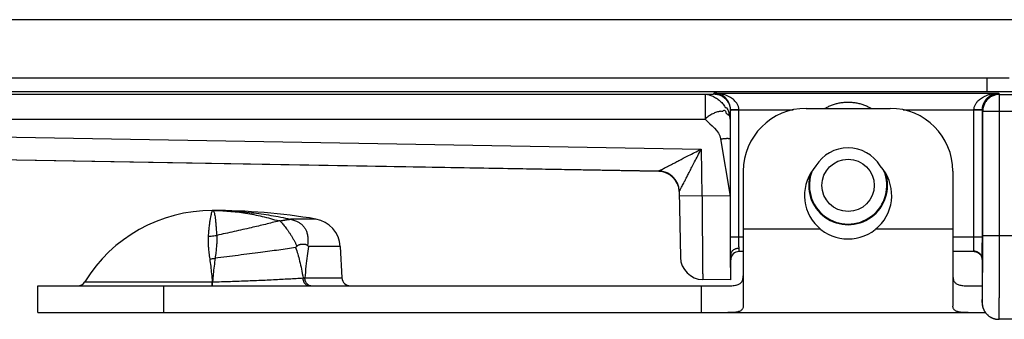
# Model space of a CAD drawing. Header units: inches. Extents: x 0.2 to 16.8, y 0.1 to 10.8.
# Tile 3 of 20: x 2.746 to 3.92, y 2.652 to 3.01. Entities that reach past the tile are written whole.
import ezdxf

# ---------------------------------------------------------------- set-up
doc = ezdxf.new("R2010")
doc.units = ezdxf.units.IN
doc.header["$LTSCALE"] = 0.935
doc.header["$MEASUREMENT"] = 0
doc.layers.get('0').update_dxf_attribs({"linetype": 'CONTINUOUS'})

msp = doc.modelspace()

# ---------------------------------------------------------------- linework, layer by layer
at = {"color": 7, "linetype": 'CONTINUOUS'}
for p, q in [((2.0306, 3.0105), (4.0046, 3.0105)), ((3.9256, 2.9405), (2.0306, 2.9405)), ((3.899, 2.9405), (3.899, 2.9242)), ((3.899, 2.9242), (2.0162, 2.9242)), ((2.0148, 2.9214), (3.563, 2.9214)), ((3.563, 2.9214), (3.563, 2.8914)), ((3.5732, 2.9217), (3.5737, 2.9228)), ((3.5737, 2.9228), (3.9134, 2.9228)), ((3.9134, 2.9228), (3.9142, 2.9212)), ((3.9142, 2.9212), (3.9302, 2.9212)), ((3.9142, 2.7525), (3.9142, 2.9212)), ((3.5932, 2.9017), (3.5935, 2.9022)), ((3.6035, 2.9022), (3.5935, 2.9022)), ((3.5935, 2.7505), (3.5935, 2.9022)), ((3.6035, 2.9028), (3.668, 2.9028)), ((3.6035, 2.7505), (3.6035, 2.9022)), ((3.6836, 2.9045), (3.7836, 2.9045)), ((3.7991, 2.9028), (3.8837, 2.9028)), ((3.8937, 2.9022), (3.8837, 2.9022)), ((3.8837, 2.7505), (3.8837, 2.9022)), ((3.8937, 2.9022), (3.8942, 2.9012)), ((3.8937, 2.7505), (3.8937, 2.9022)), ((3.8942, 2.9012), (3.9302, 2.9012)), ((3.8942, 2.7525), (3.8942, 2.9012)), ((2.0148, 2.8914), (3.563, 2.8914)), ((1.9587, 2.8837), (3.5584, 2.8558)), ((3.5816, 2.8679), (3.5928, 2.7995)), ((3.5929, 2.8679), (3.5928, 2.7995)), ((1.9583, 2.8567), (3.5078, 2.8297)), ((3.5078, 2.8291), (1.9583, 2.8562)), ((3.5584, 2.8558), (3.5594, 2.8001)), ((3.5078, 2.8291), (3.5078, 2.8297)), ((3.6086, 2.8295), (3.6086, 2.6682)), ((3.8586, 2.8295), (3.8586, 2.6682)), ((3.5323, 2.8051), (3.5337, 2.7266)), ((3.5594, 2.8001), (3.5324, 2.7996)), ((3.5928, 2.7995), (3.5594, 2.8001)), ((3.0989, 2.7722), (3.0686, 2.7722)), ((3.6086, 2.7605), (3.7003, 2.7605)), ((3.7668, 2.7605), (3.8586, 2.7605)), ((3.6086, 2.7505), (3.5935, 2.7505)), ((3.8937, 2.7505), (3.8586, 2.7505)), ((3.8942, 2.7525), (4.5673, 2.7525)), ((3.1281, 2.7396), (3.0901, 2.7396)), ((3.1281, 2.7396), (3.1301, 2.7019)), ((3.6036, 2.7335), (3.6036, 2.7373)), ((3.5936, 2.6995), (3.5936, 2.7295)), ((3.6086, 2.7335), (3.6036, 2.7335)), ((3.8839, 2.7335), (3.8586, 2.7335)), ((3.8935, 2.7246), (3.8935, 2.7241)), ((3.8935, 2.7245), (3.8935, 2.7241)), ((3.8935, 2.7242), (3.8935, 2.6793)), ((3.8935, 2.7241), (3.8935, 2.7242)), ((3.0858, 2.7019), (3.1301, 2.7019)), ((2.7676, 2.6925), (3.5904, 2.6925)), ((2.7676, 2.6605), (2.7676, 2.6925)), ((2.8234, 2.6972), (2.9753, 2.6972)), ((2.9176, 2.6605), (2.9176, 2.6925)), ((3.5586, 2.6925), (3.5586, 2.6605)), ((3.5936, 2.6995), (3.5602, 2.7)), ((3.8768, 2.6925), (3.8935, 2.6925)), ((3.8935, 2.6825), (3.8935, 2.6824)), ((3.8935, 2.6825), (3.8935, 2.6825)), ((3.8935, 2.6793), (3.8935, 2.6772)), ((3.8935, 2.6772), (3.8935, 2.6753)), ((3.8935, 2.6753), (3.8935, 2.673)), ((3.8935, 2.673), (3.8935, 2.6724)), ((2.7676, 2.6605), (3.8975, 2.6605)), ((4.5673, 2.6525), (3.9135, 2.6525))]:
    msp.add_line(p, q, dxfattribs=at)
for points in [[(3.8839, 2.7335), (3.8845, 2.7334), (3.8858, 2.7333), (3.887, 2.7329), (3.8883, 2.7324), (3.8894, 2.7317), (3.8904, 2.7309), (3.8913, 2.7299), (3.892, 2.729), (3.8926, 2.728), (3.8929, 2.7271), (3.8932, 2.7262), (3.8934, 2.7253), (3.8935, 2.7245)], [(3.8935, 2.6724), (3.8935, 2.6722), (3.8935, 2.672), (3.8935, 2.6717)], [(3.8935, 2.6717), (3.8935, 2.6714), (3.8935, 2.6711), (3.8935, 2.6708), (3.8936, 2.6705), (3.8936, 2.6701), (3.8937, 2.6697), (3.8937, 2.6694), (3.8938, 2.669), (3.8939, 2.6686), (3.8939, 2.6682), (3.894, 2.6677), (3.8942, 2.6673), (3.8943, 2.6669), (3.8944, 2.6664), (3.8946, 2.6659), (3.8947, 2.6655), (3.8949, 2.665), (3.8951, 2.6646), (3.8953, 2.6641), (3.8955, 2.6636), (3.8958, 2.6632), (3.896, 2.6627), (3.8963, 2.6622), (3.8966, 2.6617), (3.8969, 2.6613), (3.8972, 2.6608), (3.8976, 2.6603), (3.8979, 2.6599), (3.8983, 2.6594), (3.8987, 2.659), (3.8991, 2.6585), (3.8996, 2.6581), (3.9001, 2.6576), (3.9005, 2.6572), (3.901, 2.6568), (3.9016, 2.6564), (3.9021, 2.656), (3.9027, 2.6556), (3.9033, 2.6552), (3.9039, 2.6549), (3.9046, 2.6545), (3.9053, 2.6542), (3.906, 2.6539), (3.9067, 2.6536), (3.9075, 2.6534), (3.9082, 2.6532), (3.909, 2.653), (3.9099, 2.6528), (3.9107, 2.6526), (3.9116, 2.6525), (3.9125, 2.6525), (3.9135, 2.6525)]]:
    msp.add_lwpolyline(points, dxfattribs=at)
msp.add_circle((3.7336, 2.8125), 0.0312, dxfattribs=at)
for centre, radius, start, end in [((3.6836, 2.8295), 0.075, 90, 180), ((3.7836, 2.8295), 0.075, 0, 90), ((3.7336, 2.8125), 0.0448, 31.1508, 148.8492), ((3.7336, 2.8005), 0.052, 137.4587, 42.5413), ((3.7336, 2.8125), 0.0462, 157.7789, 22.2211), ((3.5073, 2.8041), 0.025, 2.2574, 89.0001), ((3.7336, 2.8125), 0.047, 161.9308, 18.0692), ((2.9756, 2.604), 0.1785, 90, 148.5015), ((2.9756, 2.0325), 0.75, 80.5349, 90), ((3.0931, 2.7377), 0.035, 3, 80.5349), ((3.5607, 2.727), 0.027, 181, 269), ((3.6036, 2.7235), 0.01, 90, 180), ((3.1401, 2.7025), 0.01, 183, 270), ((2.8149, 2.7025), 0.01, 270, 328.5015)]:
    msp.add_arc(centre, radius, start, end, dxfattribs=at)
for points, knots in [([(3.949, 2.9251), (3.9489, 2.925), (3.9486, 2.925), (3.9479, 2.9249), (3.9468, 2.9248), (3.9453, 2.9247), (3.9434, 2.9247), (3.9411, 2.9246), (3.9385, 2.9245), (3.9355, 2.9245), (3.9323, 2.9244), (3.9288, 2.9244), (3.925, 2.9243), (3.921, 2.9243), (3.9168, 2.9243), (3.9125, 2.9242), (3.908, 2.9242), (3.9035, 2.9242), (3.9005, 2.9242), (3.899, 2.9242)], [0, 0, 0, 0, 0.005908, 0.019962, 0.042221, 0.072504, 0.110493, 0.15588, 0.208314, 0.267393, 0.3326, 0.403375, 0.479106, 0.55915, 0.642941, 0.72985, 0.818996, 0.909382, 1, 1, 1, 1]), ([(3.563, 2.9214), (3.5634, 2.9214), (3.564, 2.9214), (3.565, 2.9214), (3.566, 2.9214), (3.5669, 2.9214), (3.5678, 2.9215), (3.5686, 2.9215), (3.5694, 2.9215), (3.5701, 2.9215), (3.5707, 2.9215), (3.5711, 2.9216), (3.5714, 2.9216), (3.5717, 2.9216), (3.5719, 2.9216), (3.5721, 2.9216), (3.5724, 2.9216), (3.5725, 2.9216), (3.5727, 2.9216), (3.5729, 2.9216), (3.573, 2.9217), (3.573, 2.9217), (3.5731, 2.9217), (3.5731, 2.9217), (3.5732, 2.9217), (3.5732, 2.9217), (3.5732, 2.9217), (3.5732, 2.9217), (3.5732, 2.9217), (3.5732, 2.9217), (3.5732, 2.9217), (3.5732, 2.9217)], [0, 0, 0, 0, 0.098552, 0.19493, 0.288567, 0.3789, 0.465361, 0.547387, 0.624411, 0.695869, 0.761195, 0.791382, 0.819825, 0.846453, 0.871196, 0.893984, 0.914746, 0.933413, 0.949914, 0.964183, 0.97615, 0.98125, 0.985752, 0.989646, 0.992929, 0.995595, 0.997644, 0.998441, 0.999092, 0.999605, 1, 1, 1, 1]), ([(3.563, 2.9214), (3.5636, 2.9214), (3.5649, 2.9213), (3.5668, 2.9209), (3.5689, 2.9203), (3.5711, 2.9195), (3.5733, 2.9185), (3.5756, 2.9172), (3.5778, 2.9158), (3.5799, 2.9141), (3.582, 2.9124), (3.5838, 2.9104), (3.586, 2.9086), (3.5863, 2.9054), (3.5893, 2.9053), (3.59, 2.9028), (3.5917, 2.9003), (3.5911, 2.8973), (3.5928, 2.8952), (3.5929, 2.8933), (3.593, 2.892), (3.593, 2.8914)], [0, 0, 0, 0, 0.037666, 0.080476, 0.127593, 0.17831, 0.232047, 0.288012, 0.34534, 0.403367, 0.461666, 0.519872, 0.577739, 0.643445, 0.687614, 0.73947, 0.79118, 0.882158, 0.912126, 0.957479, 1, 1, 1, 1]), ([(3.5732, 2.9217), (3.5739, 2.9217), (3.5752, 2.9216), (3.5771, 2.9214), (3.579, 2.9209), (3.5809, 2.9202), (3.5827, 2.9194), (3.5843, 2.9184), (3.5857, 2.9174), (3.5867, 2.9165), (3.5876, 2.9156), (3.5887, 2.9144), (3.5899, 2.9128), (3.5909, 2.9111), (3.5917, 2.9094), (3.5924, 2.9075), (3.5929, 2.9056), (3.5932, 2.9037), (3.5932, 2.9024), (3.5932, 2.9017)], [0, 0, 0, 0, 0.062522, 0.125043, 0.187558, 0.250085, 0.312637, 0.375192, 0.437713, 0.468963, 0.5002, 0.562633, 0.625084, 0.68757, 0.750078, 0.812583, 0.875065, 0.937524, 1, 1, 1, 1]), ([(3.6035, 2.9028), (3.6035, 2.9033), (3.6034, 2.9043), (3.6031, 2.9058), (3.6026, 2.9074), (3.6018, 2.9091), (3.6008, 2.9108), (3.5995, 2.9125), (3.5979, 2.9142), (3.5958, 2.916), (3.5933, 2.9177), (3.5903, 2.9193), (3.5867, 2.9207), (3.5827, 2.9218), (3.5783, 2.9225), (3.5753, 2.9227), (3.5737, 2.9228)], [0, 0, 0, 0, 0.038371, 0.078317, 0.120704, 0.166303, 0.215865, 0.270662, 0.331874, 0.400296, 0.4769, 0.56294, 0.659715, 0.766887, 0.88169, 1, 1, 1, 1]), ([(3.5935, 2.9022), (3.5935, 2.9028), (3.5934, 2.9038), (3.5932, 2.9054), (3.5929, 2.9071), (3.5925, 2.9087), (3.5918, 2.9104), (3.591, 2.9122), (3.5899, 2.9139), (3.5885, 2.9157), (3.5869, 2.9174), (3.5849, 2.9191), (3.5825, 2.9205), (3.5798, 2.9217), (3.5769, 2.9225), (3.5748, 2.9227), (3.5737, 2.9228)], [0, 0, 0, 0, 0.051421, 0.100841, 0.153515, 0.20882, 0.266203, 0.327065, 0.392877, 0.463481, 0.538998, 0.620133, 0.707908, 0.802018, 0.900344, 1, 1, 1, 1]), ([(3.7059, 2.9045), (3.7062, 2.9046), (3.7077, 2.9055), (3.7107, 2.9071), (3.7151, 2.9088), (3.7196, 2.9102), (3.7242, 2.9112), (3.7289, 2.9118), (3.7336, 2.912), (3.7382, 2.9118), (3.7429, 2.9112), (3.7476, 2.9102), (3.7521, 2.9088), (3.7564, 2.9071), (3.7594, 2.9055), (3.761, 2.9046), (3.7612, 2.9045)], [0, 0, 0, 0, 0.016292, 0.093621, 0.174311, 0.256532, 0.33867, 0.41983, 0.499869, 0.579927, 0.660952, 0.743307, 0.82629, 0.90758, 0.984648, 1, 1, 1, 1]), ([(3.8837, 2.9028), (3.8837, 2.9033), (3.8838, 2.9043), (3.8841, 2.9059), (3.8846, 2.9075), (3.8854, 2.9092), (3.8864, 2.9109), (3.8877, 2.9126), (3.8894, 2.9143), (3.8914, 2.9161), (3.8939, 2.9177), (3.8969, 2.9193), (3.9004, 2.9207), (3.9044, 2.9218), (3.9088, 2.9225), (3.9118, 2.9227), (3.9134, 2.9228)], [0, 0, 0, 0, 0.039231, 0.079772, 0.122689, 0.168928, 0.219314, 0.274562, 0.335622, 0.403572, 0.479574, 0.564717, 0.660282, 0.766639, 0.88099, 1, 1, 1, 1]), ([(3.8937, 2.9022), (3.8937, 2.9028), (3.8937, 2.9039), (3.8939, 2.9055), (3.8942, 2.9071), (3.8947, 2.9088), (3.8954, 2.9106), (3.8963, 2.9123), (3.8974, 2.9141), (3.8987, 2.9158), (3.9004, 2.9175), (3.9023, 2.9191), (3.9047, 2.9205), (3.9073, 2.9217), (3.9103, 2.9225), (3.9123, 2.9227), (3.9134, 2.9228)], [0, 0, 0, 0, 0.053346, 0.103368, 0.156165, 0.212116, 0.271179, 0.333054, 0.398312, 0.467995, 0.542728, 0.622927, 0.709317, 0.802342, 0.899868, 1, 1, 1, 1]), ([(3.9142, 2.9212), (3.9134, 2.9212), (3.9119, 2.9211), (3.9097, 2.9207), (3.9076, 2.9201), (3.9055, 2.9192), (3.9035, 2.9182), (3.9017, 2.9169), (3.9, 2.9154), (3.8985, 2.9137), (3.8972, 2.9119), (3.8961, 2.9099), (3.8953, 2.9078), (3.8946, 2.9056), (3.8943, 2.9034), (3.8942, 2.9019), (3.8942, 2.9012)], [0, 0, 0, 0, 0.07143, 0.142861, 0.214292, 0.285724, 0.357156, 0.428587, 0.500018, 0.571448, 0.642877, 0.714305, 0.785731, 0.857155, 0.928578, 1, 1, 1, 1]), ([(3.593, 2.8914), (3.593, 2.8919), (3.593, 2.8932), (3.5924, 2.8947), (3.5921, 2.8992), (3.5912, 2.8951), (3.5901, 2.8973), (3.5879, 2.8981), (3.5882, 2.9018), (3.5853, 2.902), (3.5839, 2.9006), (3.5819, 2.9011), (3.5799, 2.9007), (3.5778, 2.9002), (3.5756, 2.8995), (3.5733, 2.8985), (3.5711, 2.8974), (3.5689, 2.8961), (3.5668, 2.8947), (3.5649, 2.893), (3.5635, 2.892), (3.563, 2.8914)], [0, 0, 0, 0, 0.041367, 0.081258, 0.14959, 0.189894, 0.224455, 0.261518, 0.359167, 0.397425, 0.439704, 0.485064, 0.533649, 0.585586, 0.640824, 0.698974, 0.759246, 0.820626, 0.881976, 0.942134, 1, 1, 1, 1]), ([(3.593, 2.8914), (3.593, 2.8921), (3.5931, 2.8931), (3.5931, 2.8944), (3.5931, 2.8954), (3.5931, 2.8963), (3.5931, 2.8971), (3.5931, 2.8979), (3.5931, 2.8986), (3.5931, 2.8993), (3.5931, 2.8998), (3.5932, 2.9002), (3.5932, 2.9004), (3.5932, 2.9006), (3.5932, 2.9008), (3.5932, 2.901), (3.5932, 2.9012), (3.5932, 2.9013), (3.5932, 2.9014), (3.5932, 2.9015), (3.5932, 2.9016), (3.5932, 2.9016), (3.5932, 2.9016), (3.5932, 2.9017), (3.5932, 2.9017), (3.5932, 2.9017), (3.5932, 2.9017), (3.5932, 2.9017), (3.5932, 2.9017)], [0, 0, 0, 0, 0.202424, 0.298097, 0.389511, 0.476242, 0.557865, 0.633957, 0.704093, 0.767849, 0.824801, 0.850593, 0.874525, 0.896544, 0.916597, 0.934632, 0.950595, 0.964435, 0.976098, 0.981097, 0.985532, 0.989398, 0.992688, 0.995397, 0.997519, 0.999052, 0.999598, 1, 1, 1, 1]), ([(3.6035, 2.9028), (3.603, 2.9028), (3.6021, 2.9027), (3.6007, 2.9027), (3.5994, 2.9027), (3.5981, 2.9027), (3.597, 2.9027), (3.596, 2.9026), (3.5951, 2.9026), (3.5945, 2.9026), (3.5939, 2.9026), (3.5937, 2.9025), (3.5935, 2.9025), (3.5935, 2.9026)], [0, 0, 0, 0, 0.141133, 0.279582, 0.412514, 0.537203, 0.651093, 0.75185, 0.837419, 0.906077, 0.956476, 0.987691, 1, 1, 1, 1]), ([(3.6035, 2.9022), (3.6035, 2.9023), (3.6035, 2.9024), (3.6035, 2.9026), (3.6035, 2.9027), (3.6035, 2.9028)], [0, 0, 0, 0, 0.333334, 0.666666, 1, 1, 1, 1]), ([(3.8937, 2.9026), (3.8937, 2.9025), (3.8935, 2.9025), (3.8932, 2.9026), (3.8927, 2.9026), (3.892, 2.9026), (3.8911, 2.9026), (3.8901, 2.9027), (3.889, 2.9027), (3.8878, 2.9027), (3.8864, 2.9027), (3.8851, 2.9027), (3.8841, 2.9028), (3.8837, 2.9028)], [0, 0, 0, 0, 0.01229, 0.043504, 0.093918, 0.162601, 0.2482, 0.348983, 0.46289, 0.587583, 0.720501, 0.858917, 1, 1, 1, 1]), ([(3.8837, 2.9022), (3.8837, 2.9023), (3.8837, 2.9024), (3.8837, 2.9026), (3.8837, 2.9027), (3.8837, 2.9028)], [0, 0, 0, 0, 0.333293, 0.666624, 1, 1, 1, 1]), ([(3.593, 2.8914), (3.593, 2.8904), (3.593, 2.8885), (3.593, 2.8848), (3.5929, 2.8812), (3.5929, 2.8775), (3.5929, 2.8745), (3.5929, 2.8713), (3.5929, 2.8691), (3.5929, 2.8679)], [0, 0, 0, 0, 0.123509, 0.241102, 0.471224, 0.590095, 0.715734, 0.851311, 1, 1, 1, 1]), ([(3.5816, 2.8679), (3.5821, 2.868), (3.5831, 2.8681), (3.5845, 2.8683), (3.5859, 2.8685), (3.5872, 2.8686), (3.5884, 2.8687), (3.5895, 2.8687), (3.5905, 2.8687), (3.5913, 2.8686), (3.5919, 2.8685), (3.5924, 2.8684), (3.5928, 2.8682), (3.5929, 2.868), (3.5929, 2.8679)], [0, 0, 0, 0, 0.128716, 0.254453, 0.375315, 0.489517, 0.59534, 0.691188, 0.775633, 0.847306, 0.905137, 0.948699, 0.978876, 1, 1, 1, 1]), ([(3.5078, 2.8297), (3.5078, 2.8297), (3.508, 2.8298), (3.5083, 2.83), (3.5089, 2.8303), (3.5098, 2.8307), (3.5109, 2.8313), (3.5125, 2.8321), (3.5145, 2.8331), (3.5169, 2.8344), (3.5198, 2.8359), (3.5232, 2.8376), (3.5273, 2.8397), (3.532, 2.8422), (3.5374, 2.845), (3.5437, 2.8482), (3.5508, 2.8519), (3.5558, 2.8544), (3.5584, 2.8558)], [0, 0, 0, 0, 0.002586, 0.00923, 0.020693, 0.037466, 0.060469, 0.090825, 0.129279, 0.176498, 0.233474, 0.301127, 0.380543, 0.472819, 0.579796, 0.70392, 0.844664, 1, 1, 1, 1]), ([(3.5323, 2.8051), (3.5323, 2.8051), (3.5324, 2.8053), (3.5326, 2.8056), (3.5329, 2.8062), (3.5333, 2.807), (3.5339, 2.8082), (3.5347, 2.8097), (3.5357, 2.8116), (3.5369, 2.814), (3.5384, 2.8169), (3.5402, 2.8204), (3.5423, 2.8244), (3.5447, 2.8291), (3.5475, 2.8346), (3.5508, 2.841), (3.5545, 2.8481), (3.5571, 2.8531), (3.5584, 2.8558)], [0, 0, 0, 0, 0.00282, 0.00913, 0.019975, 0.036189, 0.058664, 0.088358, 0.126269, 0.17321, 0.229922, 0.2975, 0.37698, 0.469514, 0.576916, 0.701741, 0.843475, 1, 1, 1, 1]), ([(3.5241, 2.8232), (3.5234, 2.8238), (3.5221, 2.8249), (3.52, 2.8263), (3.5177, 2.8275), (3.5153, 2.8284), (3.5128, 2.8291), (3.5103, 2.8295), (3.5086, 2.8297), (3.5078, 2.8297)], [0, 0, 0, 0, 0.143275, 0.286451, 0.42947, 0.572342, 0.715059, 0.857611, 1, 1, 1, 1]), ([(3.5241, 2.8232), (3.5234, 2.8238), (3.5221, 2.8249), (3.52, 2.8263), (3.5177, 2.8275), (3.5153, 2.8284), (3.5128, 2.8291), (3.5103, 2.8295), (3.5086, 2.8297), (3.5078, 2.8297)], [0, 0, 0, 0, 0.142804, 0.285668, 0.428533, 0.571398, 0.714264, 0.857132, 1, 1, 1, 1]), ([(3.5323, 2.8051), (3.5323, 2.806), (3.5322, 2.8077), (3.5317, 2.8102), (3.5311, 2.8127), (3.5301, 2.8151), (3.5289, 2.8173), (3.5275, 2.8195), (3.5259, 2.8215), (3.5247, 2.8227), (3.5241, 2.8232)], [0, 0, 0, 0, 0.124997, 0.249977, 0.374978, 0.499991, 0.625008, 0.750022, 0.875027, 1, 1, 1, 1]), ([(3.5594, 2.8001), (3.5594, 2.7974), (3.5595, 2.7922), (3.5595, 2.7844), (3.5596, 2.7767), (3.5597, 2.7692), (3.5597, 2.7618), (3.5598, 2.7547), (3.5598, 2.7479), (3.5599, 2.7414), (3.5599, 2.7352), (3.56, 2.7295), (3.56, 2.7242), (3.5601, 2.7193), (3.5601, 2.715), (3.5601, 2.7111), (3.5602, 2.7079), (3.5602, 2.7051), (3.5602, 2.703), (3.5602, 2.7015), (3.5602, 2.7006), (3.5602, 2.7001), (3.5602, 2.7)], [0, 0, 0, 0, 0.078537, 0.156605, 0.233687, 0.309301, 0.38298, 0.454272, 0.522738, 0.587954, 0.649522, 0.70708, 0.760297, 0.808863, 0.852479, 0.890863, 0.923765, 0.950975, 0.972321, 0.987666, 0.996913, 1, 1, 1, 1]), ([(3.5928, 2.7995), (3.5928, 2.7969), (3.5928, 2.7918), (3.5928, 2.7841), (3.5928, 2.7765), (3.5928, 2.7691), (3.5928, 2.7618), (3.5929, 2.7548), (3.5929, 2.748), (3.5929, 2.7415), (3.593, 2.7354), (3.593, 2.7297), (3.5931, 2.7244), (3.5931, 2.7195), (3.5932, 2.7152), (3.5932, 2.7113), (3.5933, 2.7079), (3.5934, 2.7051), (3.5934, 2.7029), (3.5935, 2.7012), (3.5935, 2.7003), (3.5936, 2.7)], [0, 0, 0, 0, 0.077649, 0.154971, 0.231269, 0.306114, 0.379284, 0.450127, 0.518165, 0.58325, 0.644822, 0.702414, 0.755918, 0.804903, 0.848968, 0.888024, 0.921785, 0.949964, 0.972488, 0.989214, 1, 1, 1, 1]), ([(2.9756, 2.7825), (2.9754, 2.7825), (2.9751, 2.7818), (2.9747, 2.7807), (2.9742, 2.7787), (2.9736, 2.7761), (2.9729, 2.7726), (2.9723, 2.7684), (2.9716, 2.7635), (2.971, 2.7579), (2.9707, 2.7539), (2.9705, 2.7519)], [0, 0, 0, 0, 0.016475, 0.056242, 0.120438, 0.209052, 0.321738, 0.457948, 0.616993, 0.798027, 1, 1, 1, 1]), ([(2.9756, 2.7825), (2.9834, 2.7825), (2.9989, 2.782), (3.0223, 2.7801), (3.0455, 2.7769), (3.0609, 2.7739), (3.0686, 2.7722)], [0, 0, 0, 0, 0.249263, 0.49875, 0.748878, 1, 1, 1, 1]), ([(2.9756, 2.7825), (2.9821, 2.7825), (2.9954, 2.7819), (3.0153, 2.7796), (3.0351, 2.7757), (3.0482, 2.7721), (3.0547, 2.77)], [0, 0, 0, 0, 0.245551, 0.495053, 0.747066, 1, 1, 1, 1]), ([(2.9756, 2.7825), (2.9759, 2.7825), (2.9767, 2.7821), (2.9774, 2.7808), (2.9781, 2.7789), (2.9786, 2.7762), (2.9791, 2.7729), (2.9795, 2.7688), (2.9799, 2.764), (2.9803, 2.7586), (2.9806, 2.7548), (2.9808, 2.7527)], [0, 0, 0, 0, 0.032826, 0.077412, 0.141792, 0.228479, 0.33814, 0.470716, 0.625755, 0.802519, 1, 1, 1, 1]), ([(3.0559, 2.7701), (3.056, 2.7701), (3.0563, 2.7701), (3.0568, 2.7702), (3.0572, 2.7703), (3.0578, 2.7704), (3.0583, 2.7705), (3.0589, 2.7706), (3.0596, 2.7707), (3.0603, 2.7708), (3.0611, 2.771), (3.0619, 2.7711), (3.0628, 2.7713), (3.0636, 2.7714), (3.0644, 2.7716), (3.0651, 2.7717), (3.0657, 2.7717), (3.0663, 2.7718), (3.0667, 2.7719), (3.0671, 2.7719), (3.0675, 2.7719), (3.0678, 2.772), (3.068, 2.772), (3.0682, 2.772), (3.0684, 2.7721), (3.0685, 2.7721), (3.0686, 2.7721), (3.0686, 2.7721)], [0, 0, 0, 0, 0.031629, 0.066839, 0.105109, 0.146664, 0.191509, 0.239918, 0.292111, 0.34828, 0.408671, 0.474101, 0.543832, 0.613966, 0.677587, 0.732695, 0.780255, 0.821662, 0.857794, 0.889255, 0.916479, 0.939789, 0.95936, 0.975284, 0.987487, 0.995824, 1, 1, 1, 1]), ([(3.0686, 2.7721), (3.0686, 2.7721), (3.0686, 2.7722), (3.0686, 2.7722), (3.0686, 2.7722), (3.0686, 2.7722)], [0, 0, 0, 0, 0.351427, 0.68583, 1, 1, 1, 1]), ([(3.0686, 2.7721), (3.0695, 2.7719), (3.0712, 2.7715), (3.0736, 2.7707), (3.0757, 2.7699), (3.0775, 2.769), (3.0791, 2.768), (3.0805, 2.7671), (3.0818, 2.7661), (3.0829, 2.765), (3.084, 2.7638), (3.0851, 2.7624), (3.0861, 2.761), (3.0869, 2.7593), (3.0877, 2.7576), (3.0884, 2.7557), (3.0889, 2.7534), (3.0893, 2.7508), (3.0895, 2.7478), (3.0894, 2.7445), (3.0892, 2.7421), (3.089, 2.7409)], [0, 0, 0, 0, 0.067124, 0.126793, 0.179887, 0.227378, 0.27131, 0.31174, 0.349024, 0.384121, 0.424357, 0.465744, 0.508739, 0.551444, 0.596096, 0.644054, 0.697312, 0.759307, 0.831219, 0.912238, 1, 1, 1, 1]), ([(3.0547, 2.77), (3.0521, 2.7693), (3.0468, 2.768), (3.0387, 2.7659), (3.0303, 2.7639), (3.0213, 2.7618), (3.0117, 2.7596), (3.0015, 2.7573), (2.9912, 2.755), (2.9842, 2.7535), (2.9808, 2.7527)], [0, 0, 0, 0, 0.10629, 0.216462, 0.330093, 0.446756, 0.581909, 0.71966, 0.859271, 1, 1, 1, 1]), ([(3.0559, 2.7701), (3.0557, 2.7701), (3.0555, 2.7701), (3.0551, 2.7701), (3.0548, 2.77), (3.0547, 2.77)], [0, 0, 0, 0, 0.340159, 0.673935, 1, 1, 1, 1]), ([(3.0559, 2.7701), (3.0564, 2.7697), (3.0574, 2.7688), (3.0589, 2.7672), (3.0605, 2.7653), (3.0623, 2.7631), (3.0641, 2.7606), (3.0659, 2.758), (3.0678, 2.7552), (3.0698, 2.7522), (3.0716, 2.7492), (3.0734, 2.7461), (3.0749, 2.7429), (3.0757, 2.7409), (3.0761, 2.7398)], [0, 0, 0, 0, 0.050636, 0.110882, 0.179824, 0.257518, 0.341847, 0.429889, 0.521669, 0.617942, 0.716837, 0.814884, 0.909696, 1, 1, 1, 1]), ([(2.9705, 2.7519), (2.9704, 2.7506), (2.9703, 2.7478), (2.9705, 2.7432), (2.9708, 2.7378), (2.9715, 2.7315), (2.9721, 2.727), (2.9724, 2.7246)], [0, 0, 0, 0, 0.14032, 0.306046, 0.50204, 0.734446, 1, 1, 1, 1]), ([(2.9705, 2.7519), (2.9717, 2.7519), (2.974, 2.7519), (2.9774, 2.7522), (2.9796, 2.7525), (2.9808, 2.7527)], [0, 0, 0, 0, 0.334636, 0.668127, 1, 1, 1, 1]), ([(2.9808, 2.7527), (2.9808, 2.7515), (2.9809, 2.7487), (2.9808, 2.7441), (2.9804, 2.7387), (2.9797, 2.7324), (2.9792, 2.7279), (2.9788, 2.7255)], [0, 0, 0, 0, 0.139104, 0.305379, 0.50092, 0.730429, 1, 1, 1, 1]), ([(3.5936, 2.7296), (3.5936, 2.7302), (3.5935, 2.7316), (3.5935, 2.7339), (3.5935, 2.7363), (3.5935, 2.7389), (3.5935, 2.7417), (3.5935, 2.7446), (3.5935, 2.7475), (3.5935, 2.7495), (3.5935, 2.7505)], [0, 0, 0, 0, 0.096135, 0.203655, 0.320935, 0.446532, 0.57892, 0.716472, 0.857581, 1, 1, 1, 1]), ([(3.6036, 2.7373), (3.6036, 2.7377), (3.6035, 2.7386), (3.6035, 2.74), (3.6035, 2.7415), (3.6035, 2.7432), (3.6035, 2.7449), (3.6035, 2.7467), (3.6035, 2.7486), (3.6035, 2.7498), (3.6035, 2.7505)], [0, 0, 0, 0, 0.096341, 0.203614, 0.320763, 0.446256, 0.578633, 0.716173, 0.857209, 1, 1, 1, 1]), ([(3.8835, 2.7339), (3.8835, 2.7341), (3.8835, 2.7346), (3.8835, 2.7354), (3.8836, 2.7364), (3.8836, 2.7377), (3.8836, 2.7391), (3.8836, 2.7408), (3.8836, 2.7425), (3.8836, 2.7444), (3.8836, 2.7464), (3.8837, 2.7484), (3.8837, 2.7498), (3.8837, 2.7505)], [0, 0, 0, 0, 0.035735, 0.085805, 0.14947, 0.225788, 0.313633, 0.411692, 0.518492, 0.632458, 0.75189, 0.875006, 1, 1, 1, 1]), ([(3.8935, 2.7242), (3.8935, 2.7244), (3.8935, 2.725), (3.8935, 2.726), (3.8935, 2.7273), (3.8936, 2.7288), (3.8936, 2.7306), (3.8936, 2.7326), (3.8936, 2.7348), (3.8936, 2.7372), (3.8936, 2.7397), (3.8936, 2.7423), (3.8937, 2.745), (3.8937, 2.7477), (3.8937, 2.7495), (3.8937, 2.7505)], [0, 0, 0, 0, 0.028554, 0.067463, 0.116551, 0.175405, 0.243493, 0.320025, 0.404032, 0.494504, 0.590286, 0.690049, 0.792456, 0.896195, 1, 1, 1, 1]), ([(3.8938, 2.6824), (3.8938, 2.6834), (3.8939, 2.6857), (3.8939, 2.6895), (3.894, 2.6937), (3.894, 2.6984), (3.894, 2.7034), (3.8941, 2.7088), (3.8941, 2.7145), (3.8941, 2.7204), (3.8941, 2.7266), (3.8942, 2.7329), (3.8942, 2.7394), (3.8942, 2.7459), (3.8942, 2.7503), (3.8942, 2.7525)], [0, 0, 0, 0, 0.043541, 0.098428, 0.159504, 0.226331, 0.298434, 0.375316, 0.456429, 0.54128, 0.629382, 0.720125, 0.812707, 0.906281, 1, 1, 1, 1]), ([(3.9135, 2.6525), (3.9136, 2.6525), (3.9135, 2.6531), (3.9137, 2.6538), (3.9136, 2.6555), (3.9137, 2.6575), (3.9137, 2.6603), (3.9138, 2.6635), (3.9138, 2.6674), (3.9139, 2.6717), (3.9139, 2.6766), (3.914, 2.6819), (3.914, 2.6876), (3.914, 2.6938), (3.9141, 2.7003), (3.9141, 2.7072), (3.9141, 2.7143), (3.9141, 2.7216), (3.9142, 2.7292), (3.9142, 2.7368), (3.9142, 2.7446), (3.9142, 2.7498), (3.9142, 2.7525)], [0, 0, 0, 0, 0.003131, 0.012375, 0.027702, 0.04902, 0.0762, 0.109074, 0.14744, 0.191062, 0.23967, 0.292966, 0.350621, 0.412279, 0.477559, 0.546061, 0.61736, 0.69102, 0.766583, 0.843584, 0.92155, 1, 1, 1, 1]), ([(3.0748, 2.7382), (3.0715, 2.7377), (3.0648, 2.7367), (3.0546, 2.7352), (3.0439, 2.7338), (3.0323, 2.7322), (3.0198, 2.7306), (3.0063, 2.7289), (2.9926, 2.7272), (2.9834, 2.7261), (2.9788, 2.7255)], [0, 0, 0, 0, 0.102442, 0.209515, 0.320699, 0.43547, 0.57282, 0.713343, 0.856062, 1, 1, 1, 1]), ([(3.0761, 2.7398), (3.076, 2.7396), (3.0757, 2.7393), (3.0752, 2.7387), (3.0749, 2.7384), (3.0748, 2.7382)], [0, 0, 0, 0, 0.335403, 0.667358, 1, 1, 1, 1]), ([(3.0748, 2.7382), (3.0757, 2.7357), (3.0774, 2.7303), (3.0798, 2.7218), (3.0819, 2.7122), (3.0831, 2.7054), (3.0837, 2.7019)], [0, 0, 0, 0, 0.215503, 0.450325, 0.710019, 1, 1, 1, 1]), ([(3.0761, 2.7398), (3.0762, 2.74), (3.0765, 2.7402), (3.077, 2.7406), (3.0776, 2.741), (3.0782, 2.7413), (3.079, 2.7416), (3.0798, 2.7418), (3.0807, 2.7421), (3.0818, 2.7423), (3.0828, 2.7424), (3.0839, 2.7424), (3.0849, 2.7424), (3.0857, 2.7423), (3.0865, 2.7422), (3.0872, 2.742), (3.0877, 2.7418), (3.0882, 2.7415), (3.0887, 2.7412), (3.0889, 2.741), (3.089, 2.7409)], [0, 0, 0, 0, 0.039893, 0.083774, 0.131725, 0.184325, 0.241794, 0.304751, 0.373926, 0.449386, 0.529639, 0.607996, 0.678656, 0.740706, 0.795127, 0.843769, 0.887889, 0.928107, 0.965346, 1, 1, 1, 1]), ([(3.0901, 2.7396), (3.0895, 2.7359), (3.0884, 2.728), (3.087, 2.7154), (3.0862, 2.7066), (3.0858, 2.7019)], [0, 0, 0, 0, 0.296621, 0.629381, 1, 1, 1, 1]), ([(3.089, 2.7409), (3.0891, 2.7407), (3.0894, 2.7404), (3.0898, 2.74), (3.09, 2.7397), (3.0901, 2.7396)], [0, 0, 0, 0, 0.341554, 0.674985, 1, 1, 1, 1]), ([(3.6036, 2.7372), (3.6031, 2.7373), (3.6021, 2.7372), (3.6008, 2.737), (3.5994, 2.7366), (3.5982, 2.7361), (3.597, 2.7354), (3.596, 2.7346), (3.5951, 2.7337), (3.5945, 2.7328), (3.5939, 2.7317), (3.5936, 2.7306), (3.5936, 2.7299), (3.5936, 2.7295)], [0, 0, 0, 0, 0.10144, 0.202218, 0.301491, 0.398562, 0.492875, 0.584063, 0.67199, 0.756779, 0.838826, 0.918779, 1, 1, 1, 1]), ([(2.9724, 2.7246), (2.9731, 2.7247), (2.9746, 2.7249), (2.9767, 2.7251), (2.9781, 2.7254), (2.9788, 2.7255)], [0, 0, 0, 0, 0.333181, 0.666627, 1, 1, 1, 1]), ([(2.9724, 2.7246), (2.9728, 2.7217), (2.9736, 2.7158), (2.9746, 2.7067), (2.9751, 2.7004), (2.9753, 2.6972)], [0, 0, 0, 0, 0.319026, 0.653097, 1, 1, 1, 1]), ([(2.9788, 2.7255), (2.9784, 2.7223), (2.9776, 2.716), (2.9766, 2.7066), (2.9761, 2.7004), (2.9759, 2.6972)], [0, 0, 0, 0, 0.337971, 0.670081, 1, 1, 1, 1]), ([(3.8839, 2.7335), (3.8838, 2.7335), (3.8836, 2.7335), (3.8835, 2.7337), (3.8835, 2.7338), (3.8835, 2.7339)], [0, 0, 0, 0, 0.357286, 0.646349, 1, 1, 1, 1]), ([(3.8934, 2.7252), (3.8934, 2.7253), (3.8933, 2.7259), (3.8931, 2.7269), (3.8926, 2.7282), (3.8919, 2.7294), (3.891, 2.7306), (3.89, 2.7315), (3.8889, 2.7324), (3.8876, 2.733), (3.8863, 2.7335), (3.885, 2.7338), (3.8842, 2.7339), (3.8839, 2.7339)], [0, 0, 0, 0, 0.026214, 0.125429, 0.224873, 0.324622, 0.424724, 0.525199, 0.626039, 0.727203, 0.828628, 0.930228, 1, 1, 1, 1]), ([(2.9759, 2.6972), (2.9794, 2.6973), (2.9864, 2.6975), (2.997, 2.6978), (3.0075, 2.6982), (3.018, 2.6986), (3.0283, 2.699), (3.0383, 2.6994), (3.0482, 2.6999), (3.0577, 2.7004), (3.0668, 2.7009), (3.0754, 2.7014), (3.081, 2.7017), (3.0837, 2.7019)], [0, 0, 0, 0, 0.09752, 0.19565, 0.293619, 0.390664, 0.486102, 0.57957, 0.670773, 0.759143, 0.843939, 0.924451, 1, 1, 1, 1]), ([(3.0837, 2.7019), (3.084, 2.7019), (3.0844, 2.7019), (3.0852, 2.7019), (3.0856, 2.7019), (3.0858, 2.7019)], [0, 0, 0, 0, 0.339379, 0.672758, 1, 1, 1, 1]), ([(3.0904, 2.6925), (3.0901, 2.6925), (3.0895, 2.6925), (3.0886, 2.6928), (3.0877, 2.6933), (3.0869, 2.6939), (3.0861, 2.6947), (3.0855, 2.6957), (3.0849, 2.6967), (3.0844, 2.6979), (3.0841, 2.6992), (3.0838, 2.7005), (3.0838, 2.7014), (3.0837, 2.7019)], [0, 0, 0, 0, 0.073112, 0.147848, 0.225614, 0.307448, 0.393963, 0.485354, 0.581446, 0.681762, 0.785581, 0.892003, 1, 1, 1, 1]), ([(3.0907, 2.693), (3.0905, 2.6931), (3.09, 2.6934), (3.0892, 2.6939), (3.0884, 2.6947), (3.0877, 2.6957), (3.0871, 2.6968), (3.0866, 2.698), (3.0862, 2.6992), (3.0859, 2.7006), (3.0859, 2.7015), (3.0858, 2.7019)], [0, 0, 0, 0, 0.064385, 0.165701, 0.271865, 0.383114, 0.499296, 0.619925, 0.744247, 0.871305, 1, 1, 1, 1]), ([(3.5904, 2.6925), (3.5915, 2.6925), (3.5935, 2.6925), (3.5965, 2.6927), (3.5991, 2.6931), (3.6014, 2.6936), (3.6033, 2.6944), (3.605, 2.6954), (3.6063, 2.6966), (3.6074, 2.6982), (3.6081, 2.7), (3.6085, 2.7021), (3.6086, 2.7036), (3.6086, 2.7045)], [0, 0, 0, 0, 0.130088, 0.246937, 0.350945, 0.443176, 0.525464, 0.600453, 0.671616, 0.743024, 0.818938, 0.903413, 1, 1, 1, 1]), ([(3.8586, 2.7045), (3.8586, 2.7036), (3.8586, 2.7021), (3.8591, 2.7), (3.8598, 2.6982), (3.8608, 2.6966), (3.8622, 2.6954), (3.8638, 2.6944), (3.8658, 2.6936), (3.868, 2.6931), (3.8707, 2.6927), (3.8736, 2.6925), (3.8757, 2.6925), (3.8768, 2.6925)], [0, 0, 0, 0, 0.096587, 0.181062, 0.256976, 0.328384, 0.399548, 0.474536, 0.556824, 0.649055, 0.753063, 0.869912, 1, 1, 1, 1]), ([(2.9753, 2.6925), (2.9753, 2.6925), (2.9752, 2.6927), (2.9753, 2.6929), (2.9753, 2.6935), (2.9753, 2.6942), (2.9753, 2.6951), (2.9753, 2.6961), (2.9753, 2.6968), (2.9753, 2.6972)], [0, 0, 0, 0, 0.022246, 0.088491, 0.19733, 0.346454, 0.532695, 0.752097, 1, 1, 1, 1]), ([(2.9753, 2.6972), (2.9753, 2.6972), (2.9755, 2.6972), (2.9757, 2.6972), (2.9758, 2.6972), (2.9759, 2.6972)], [0, 0, 0, 0, 0.333344, 0.666679, 1, 1, 1, 1]), ([(2.9758, 2.6925), (2.9758, 2.6925), (2.9758, 2.6927), (2.9758, 2.6929), (2.9758, 2.6935), (2.9759, 2.6942), (2.9759, 2.6951), (2.9759, 2.6961), (2.9759, 2.6968), (2.9759, 2.6972)], [0, 0, 0, 0, 0.022786, 0.089157, 0.198004, 0.347056, 0.533159, 0.752361, 1, 1, 1, 1]), ([(3.093, 2.6925), (3.0926, 2.6925), (3.092, 2.6925), (3.0913, 2.6927), (3.091, 2.6928)], [0, 0, 0, 0, 0.49557, 1, 1, 1, 1]), ([(3.8935, 2.6825), (3.8935, 2.6822), (3.8935, 2.6818), (3.8935, 2.681), (3.8935, 2.6802), (3.8935, 2.6794), (3.8935, 2.6786), (3.8935, 2.6778), (3.8935, 2.677), (3.8935, 2.6763), (3.8935, 2.6758), (3.8935, 2.6754), (3.8935, 2.6751), (3.8935, 2.6747), (3.8935, 2.6744), (3.8935, 2.6741), (3.8935, 2.6738), (3.8935, 2.6735), (3.8935, 2.6733), (3.8935, 2.6732), (3.8935, 2.6731), (3.8935, 2.673), (3.8935, 2.6729), (3.8935, 2.6728), (3.8935, 2.6727), (3.8935, 2.6727), (3.8935, 2.6726), (3.8935, 2.6726), (3.8935, 2.6726), (3.8935, 2.6725), (3.8935, 2.6725), (3.8935, 2.6725), (3.8935, 2.6725), (3.8935, 2.6725), (3.8935, 2.6725), (3.8935, 2.6725), (3.8935, 2.6725), (3.8935, 2.6725), (3.8935, 2.6725), (3.8935, 2.6725), (3.8935, 2.6725)], [0, 0, 0, 0, 0.068346, 0.142476, 0.220984, 0.302462, 0.385504, 0.468704, 0.550656, 0.629952, 0.668165, 0.705186, 0.740841, 0.774953, 0.807346, 0.837845, 0.866273, 0.892456, 0.916217, 0.927134, 0.93738, 0.946932, 0.955769, 0.963869, 0.97121, 0.97777, 0.983526, 0.988458, 0.990607, 0.992542, 0.99426, 0.995758, 0.997034, 0.998084, 0.998907, 0.9995, 0.999709, 0.999861, 0.999956, 1, 1, 1, 1]), ([(3.8935, 2.6725), (3.8936, 2.6725), (3.8935, 2.673), (3.8937, 2.6736), (3.8936, 2.6751), (3.8937, 2.6769), (3.8938, 2.6794), (3.8938, 2.6811), (3.8938, 2.6821)], [0, 0, 0, 0, 0.028607, 0.113157, 0.253827, 0.44976, 0.699084, 1, 1, 1, 1]), ([(3.6086, 2.6682), (3.6086, 2.6676), (3.6085, 2.6665), (3.6079, 2.665), (3.6069, 2.6638), (3.6056, 2.6627), (3.6039, 2.6619), (3.6019, 2.6613), (3.5995, 2.6609), (3.5968, 2.6606), (3.5937, 2.6605), (3.5915, 2.6605), (3.5904, 2.6605)], [0, 0, 0, 0, 0.07778, 0.148491, 0.218031, 0.292118, 0.375301, 0.470681, 0.580176, 0.704827, 0.844896, 1, 1, 1, 1]), ([(3.8768, 2.6605), (3.8756, 2.6605), (3.8735, 2.6605), (3.8704, 2.6606), (3.8677, 2.6609), (3.8653, 2.6613), (3.8632, 2.6619), (3.8616, 2.6627), (3.8602, 2.6638), (3.8592, 2.665), (3.8587, 2.6665), (3.8586, 2.6676), (3.8586, 2.6682)], [0, 0, 0, 0, 0.155104, 0.295173, 0.419824, 0.529319, 0.624699, 0.707882, 0.781969, 0.851509, 0.92222, 1, 1, 1, 1]), ([(3.8935, 2.6725), (3.8935, 2.6718), (3.8935, 2.6705), (3.8938, 2.6685), (3.8942, 2.667), (3.8945, 2.6661), (3.8946, 2.6659)], [0, 0, 0, 0, 0.291895, 0.583789, 0.875683, 1, 1, 1, 1]), ([(3.8946, 2.6659), (3.8947, 2.6655), (3.8951, 2.6645), (3.8958, 2.663), (3.8968, 2.6613), (3.898, 2.6597), (3.8993, 2.6583), (3.9008, 2.657), (3.9024, 2.6558), (3.904, 2.6548), (3.9058, 2.6539), (3.9077, 2.6533), (3.9095, 2.6528), (3.9107, 2.6526), (3.9113, 2.6526)], [0, 0, 0, 0, 0.050035, 0.137187, 0.224339, 0.311491, 0.398643, 0.485794, 0.572945, 0.660096, 0.747246, 0.834396, 0.921546, 1, 1, 1, 1]), ([(3.9113, 2.6526), (3.9114, 2.6526), (3.9121, 2.6525), (3.9128, 2.6525), (3.9135, 2.6525)], [0, 0, 0, 0, 0.090728, 1, 1, 1, 1])]:
    msp.add_open_spline(points, degree=3, knots=knots, dxfattribs=at)
for points in [[(3.563, 2.8914), (3.5701, 2.8843), (3.58, 2.878), (3.5816, 2.8679)], [(3.8839, 2.7339), (3.8838, 2.7339), (3.8836, 2.7339), (3.8835, 2.7339)], [(3.8935, 2.7242), (3.8935, 2.7245), (3.8934, 2.7249), (3.8934, 2.7252)], [(3.8935, 2.7242), (3.8935, 2.7242), (3.8935, 2.7242), (3.8935, 2.7242)], [(3.091, 2.6928), (3.0909, 2.6929), (3.0908, 2.6929), (3.0907, 2.693)], [(3.8938, 2.6821), (3.8938, 2.6822), (3.8938, 2.6823), (3.8938, 2.6824)]]:
    msp.add_open_spline(points, degree=3, dxfattribs=at)

doc.saveas('drawing.dxf')
